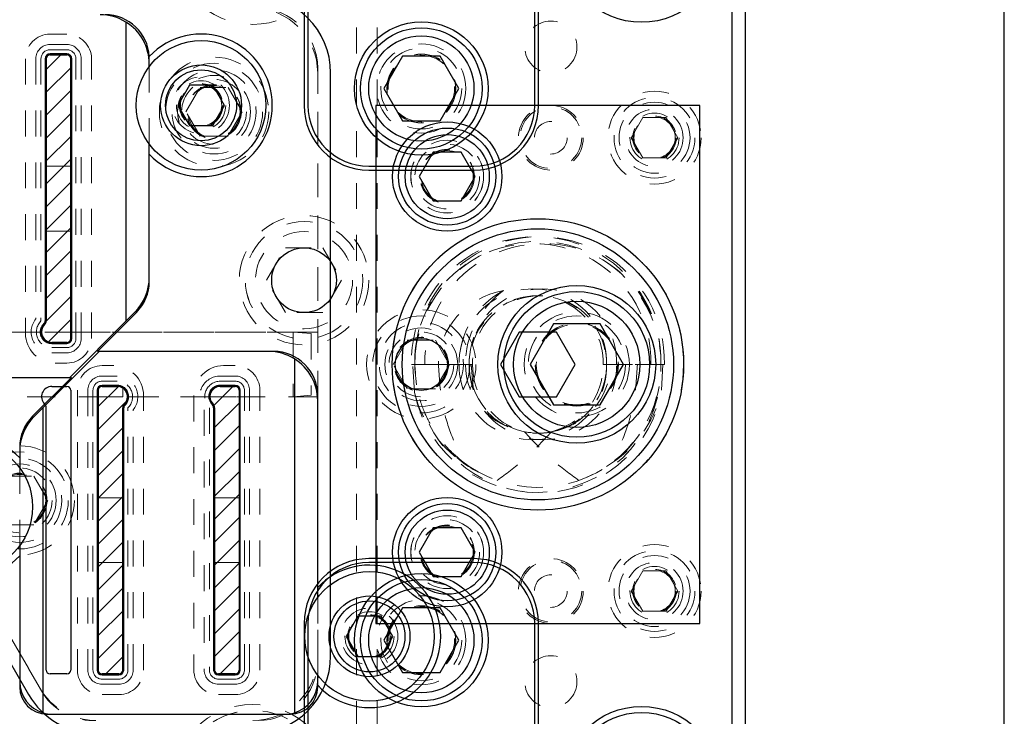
# Model space of a CAD drawing. Header units: inches. Extents: x 1802 to 2468, y -208 to -72.
# Tile 236 of 256: x 2006.64 to 2010.44, y -89.6 to -86.91. Entities that reach past the tile are written whole.
import ezdxf

# ---------------------------------------------------------------- set-up
doc = ezdxf.new("R2010")
doc.units = ezdxf.units.IN
doc.header["$LTSCALE"] = 0.5
doc.header["$MEASUREMENT"] = 0
doc.linetypes.add('HIDDEN', pattern=[0.225, 0.15, -0.075])
for name, color, linetype in [('APP-M-S', 30, 'Continuous'), ('APP-M-S2', 1, 'Continuous'), ('DIE-M-S', 8, 'Continuous'), ('DIE-M-S2', 1, 'Continuous'), ('DIE-M-S3', 8, 'Continuous'), ('DSS-M-S', 53, 'Continuous'), ('DST-M-S', 53, 'Continuous'), ('PAD-M-S', 135, 'Continuous'), ('PBU-M-S', 8, 'Continuous'), ('PUN-M-S', 8, 'Continuous'), ('RAI-M-S', 8, 'Continuous'), ('ST1-M-S', 193, 'Continuous'), ('ST2-M-S', 193, 'Continuous'), ('SVD-M-S', 8, 'Continuous'), ('SVE-M-S', 8, 'Continuous'), ('SVF-M-S', 8, 'Continuous')]:
    doc.layers.add(name, color=color, linetype=linetype)

msp = doc.modelspace()

# ---------------------------------------------------------------- hatches: boundary and pattern name
at = {"layer": 'APP-M-S2'}
h = msp.add_hatch(dxfattribs=at)
h.set_pattern_fill('ANSI31', color=256, scale=0.5, style=0)
h.set_pattern_definition([(45, (70.28118, 1e-14), (-0.0441941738, 0.0441941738), [])])
h.paths.add_polyline_path([(2008.18748, -86.7126, 1), (2008.18748, -86.5236, 1)])
h.paths.add_polyline_path([(2008.18748, -89.9626, 1), (2008.18748, -89.7736, 1)])
h.paths.add_polyline_path([(2007.48465, -89.42298), (2007.48465, -88.34298, 0.4142136), (2007.46965, -88.32798), (2007.41178, -88.32798, 0.6707333), (2007.38369, -88.39647, -0.2007469), (2007.38965, -88.41071), (2007.38965, -89.42298, 0.4142136), (2007.40465, -89.43798), (2007.46965, -89.43798, 0.4142136)])
h.paths.add_polyline_path([(2007.03532, -89.42298), (2007.03532, -88.41071, -0.2007469), (2007.04128, -88.39647, 0.6707333), (2007.01319, -88.32798), (2006.95532, -88.32798, 0.4142136), (2006.94032, -88.34298), (2006.94032, -89.42298, 0.4142136), (2006.95532, -89.43798), (2007.02032, -89.43798, 0.4142136)])
h.paths.add_polyline_path([(2006.83465, -88.14322), (2006.83465, -87.06322, 0.4142136), (2006.81965, -87.04822), (2006.75465, -87.04822, 0.4142136), (2006.73965, -87.06322), (2006.73965, -88.07549, -0.2007469), (2006.73369, -88.08974, 0.6707333), (2006.76178, -88.15822), (2006.81965, -88.15822, 0.4142136)])
h.paths.add_polyline_path([(2006.38532, -88.07549), (2006.38532, -87.06322, 0.4142136), (2006.37032, -87.04822), (2006.30532, -87.04822, 0.4142136), (2006.29032, -87.06322), (2006.29032, -88.14322, 0.4142136), (2006.30532, -88.15822), (2006.36319, -88.15822, 0.6707333), (2006.39128, -88.08974, -0.2007469)])
h.paths.add_polyline_path([(2005.49685, -89.73111), (2005.53511, -89.5553, 0.0536198), (2005.53965, -89.51311), (2005.53965, -89.4836, 0.4142136), (2005.51965, -89.4636), (2005.45465, -89.4636, 0.4142136), (2005.43965, -89.4786), (2005.43965, -89.51311, -0.0536198), (2005.4374, -89.53403), (2005.39914, -89.70985, -0.3527589), (2005.35105, -89.7486), (2005.17392, -89.7486, -0.3527589), (2005.12583, -89.70985), (2005.08757, -89.53403, -0.0536198), (2005.08532, -89.51311), (2005.08532, -89.4786, 0.4142136), (2005.07032, -89.4636), (2005.00532, -89.4636, 0.4142136), (2004.98532, -89.4836), (2004.98532, -89.51311, 0.0536198), (2004.98986, -89.5553), (2005.02812, -89.73111, 0.3527589), (2005.17392, -89.8486), (2005.35105, -89.8486, 0.3527589)])
h.paths.add_polyline_path([(2005.49685, -86.75509, 0.3527589), (2005.35105, -86.63761), (2005.17392, -86.63761, 0.3527589), (2005.02812, -86.75509), (2004.98986, -86.9309, 0.0536198), (2004.98532, -86.9731), (2004.98532, -87.00261, 0.4142136), (2005.00532, -87.02261), (2005.07032, -87.02261, 0.4142136), (2005.08532, -87.00761), (2005.08532, -86.9731, -0.0536198), (2005.08757, -86.95217), (2005.12583, -86.77636, -0.3527589), (2005.17392, -86.73761), (2005.35105, -86.73761, -0.3527589), (2005.39914, -86.77636), (2005.4374, -86.95217, -0.0536198), (2005.43965, -86.9731), (2005.43965, -87.00761, 0.4142136), (2005.45465, -87.02261), (2005.51965, -87.02261, 0.4142136), (2005.53965, -87.00261), (2005.53965, -86.9731, 0.0536198), (2005.53511, -86.9309)])

# ---------------------------------------------------------------- linework, layer by layer
at = {"layer": 'APP-M-S', "linetype": 'Continuous', "lineweight": 25}
for p, q in [((2006.75465, -87.04822), (2006.81965, -87.04822)), ((2006.73965, -88.07549), (2006.73965, -87.06322)), ((2006.83465, -87.06322), (2006.83465, -88.14322)), ((2006.81965, -88.15822), (2006.76178, -88.15822)), ((2006.76178, -88.32798), (2006.81965, -88.32798)), ((2006.83465, -88.34298), (2006.83465, -89.42298)), ((2006.94032, -89.42298), (2006.94032, -88.34298)), ((2006.95532, -88.32798), (2007.01319, -88.32798)), ((2007.41178, -88.32798), (2007.46965, -88.32798)), ((2007.48465, -88.34298), (2007.48465, -89.42298)), ((2006.73965, -89.42298), (2006.73965, -88.41071)), ((2007.03532, -88.41071), (2007.03532, -89.42298)), ((2007.38965, -89.42298), (2007.38965, -88.41071)), ((2006.81965, -89.43798), (2006.75465, -89.43798)), ((2007.02032, -89.43798), (2006.95532, -89.43798)), ((2007.46965, -89.43798), (2007.40465, -89.43798))]:
    msp.add_line(p, q, dxfattribs=at)
for centre, radius, start, end in [((2006.75465, -87.06322), 0.015, 90, 180), ((2006.81965, -87.06322), 0.015, 0, 90), ((2006.71965, -88.07549), 0.02, 314.59571, 0), ((2006.76178, -88.11822), 0.04, 134.59571, 270), ((2006.81965, -88.14322), 0.015, 270, 0), ((2006.76178, -88.36798), 0.04, 90, 225.40429), ((2006.81965, -88.34298), 0.015, 0, 90), ((2006.95532, -88.34298), 0.015, 90, 180), ((2007.01319, -88.36798), 0.04, 314.59571, 90), ((2007.41178, -88.36798), 0.04, 90, 225.40429), ((2007.46965, -88.34298), 0.015, 0, 90), ((2006.71965, -88.41071), 0.02, 0, 45.40429), ((2007.05532, -88.41071), 0.02, 134.59571, 180), ((2007.36965, -88.41071), 0.02, 0, 45.40429), ((2006.75465, -89.42298), 0.015, 180, 270), ((2006.81965, -89.42298), 0.015, 270, 0), ((2006.95532, -89.42298), 0.015, 180, 270), ((2007.02032, -89.42298), 0.015, 270, 0), ((2007.40465, -89.42298), 0.015, 180, 270), ((2007.46965, -89.42298), 0.015, 270, 0)]:
    msp.add_arc(centre, radius, start, end, dxfattribs=at)
at = {"layer": 'DIE-M-S', "linetype": 'Continuous', "lineweight": 25}
for p, q in [((2009.38748, -91.7931), (2009.38748, -84.2431)), ((2007.13748, -87.0931), (2007.13748, -87.0631)), ((2007.13748, -87.43185), (2007.13748, -87.3931)), ((2007.13748, -87.92269), (2007.13748, -87.43185)), ((2006.93748, -88.1931), (2007.08769, -88.04289)), ((2007.61748, -88.1931), (2006.93748, -88.1931)), ((2006.09248, -88.2931), (2006.83748, -88.2931)), ((2006.83748, -88.2931), (2006.68728, -88.44331)), ((2007.78748, -89.10436), (2007.78748, -88.3631)), ((2006.63748, -88.56352), (2006.63748, -88.60436)), ((2006.63748, -88.60436), (2006.63748, -88.6431)), ((2006.63748, -88.9431), (2006.63748, -88.98185)), ((2006.63748, -88.98185), (2006.63748, -89.4881)), ((2007.78748, -89.1431), (2007.78748, -89.10436)), ((2007.78748, -89.48185), (2007.78748, -89.4431)), ((2007.78748, -89.4881), (2007.78748, -89.48185)), ((2006.74248, -89.5931), (2007.68248, -89.5931))]:
    msp.add_line(p, q, dxfattribs=at)
at = {"layer": 'DIE-M-S', "linetype": 'HIDDEN', "lineweight": 18}
for p, q in [((2007.13748, -87.3931), (2007.13748, -87.0931)), ((2006.63748, -88.6431), (2006.63748, -88.9431)), ((2007.78748, -89.4431), (2007.78748, -89.1431))]:
    msp.add_line(p, q, dxfattribs=at)
for centre, radius in [((2007.33748, -87.2431), 0.0795), ((2008.78748, -88.2431), 0.203), ((2007.98748, -89.2931), 0.0795)]:
    msp.add_circle(centre, radius, dxfattribs=at)
at = {"layer": 'DIE-M-S', "linetype": 'Continuous', "lineweight": 25}
for centre, radius in [((2007.73498, -87.9181), 0.125), ((2008.78748, -88.2431), 0.3045), ((2008.18748, -88.2431), 0.1005)]:
    msp.add_circle(centre, radius, dxfattribs=at)
for centre, radius, start, end in [((2006.96748, -87.0631), 0.17, 2.87249, 90), ((2007.33748, -87.2431), 0.275, 223.34176, 136.72312), ((2006.96748, -87.0631), 0.17, 0, 2.87249), ((2006.96748, -87.92269), 0.17, 315, 0), ((2007.61748, -88.3631), 0.17, 0, 90), ((2006.80748, -88.56352), 0.17, 135, 180), ((2006.43748, -88.7931), 0.275, 43.34176, 316.65824), ((2007.98748, -89.2931), 0.275, 223.34176, 136.65824), ((2006.74248, -89.4881), 0.105, 180, 270), ((2007.68248, -89.4881), 0.105, 270, 0)]:
    msp.add_arc(centre, radius, start, end, dxfattribs=at)
at = {"layer": 'DIE-M-S2', "linetype": 'Continuous', "lineweight": 25}
for p, q in [((2007.04748, -86.92155), (2007.04748, -88.07603)), ((2006.81965, -87.04462), (2006.75465, -87.04462)), ((2006.73605, -87.06322), (2006.73605, -88.07549)), ((2006.83825, -88.14322), (2006.83825, -87.06322)), ((2007.13748, -87.0931), (2007.13748, -87.0831)), ((2007.13748, -87.43185), (2007.13748, -87.3931)), ((2007.04748, -88.07603), (2007.08183, -88.04168)), ((2006.83041, -88.2931), (2007.04748, -88.07603)), ((2006.94455, -88.1931), (2006.72748, -88.41017)), ((2006.76178, -88.16182), (2006.81965, -88.16182)), ((2007.59748, -88.1931), (2006.94455, -88.1931)), ((2007.69748, -88.22155), (2007.69748, -89.5881)), ((2006.11248, -88.2931), (2006.83041, -88.2931)), ((2006.93672, -88.34298), (2006.93672, -89.42298)), ((2007.01319, -88.32438), (2006.95532, -88.32438)), ((2007.46965, -88.32438), (2007.41178, -88.32438)), ((2007.48825, -89.42298), (2007.48825, -88.34298)), ((2006.72748, -88.41017), (2006.69313, -88.44452)), ((2006.72748, -89.5881), (2006.72748, -88.41017)), ((2007.03892, -89.42298), (2007.03892, -88.41071)), ((2007.38605, -88.41071), (2007.38605, -89.42298)), ((2006.63748, -88.60436), (2006.63748, -88.6431)), ((2006.63748, -88.9431), (2006.63748, -88.98185)), ((2007.78748, -89.1431), (2007.78748, -89.10436)), ((2006.95532, -89.44158), (2007.02032, -89.44158)), ((2007.40465, -89.44158), (2007.46965, -89.44158)), ((2007.78748, -89.4681), (2007.78748, -89.4431)), ((2006.76248, -89.5931), (2007.66248, -89.5931))]:
    msp.add_line(p, q, dxfattribs=at)
at = {"layer": 'DIE-M-S2', "linetype": 'HIDDEN', "lineweight": 18}
for p, q in [((2007.13748, -87.3931), (2007.13748, -87.0931)), ((2006.63748, -88.6431), (2006.63748, -88.9431)), ((2007.78748, -89.4431), (2007.78748, -89.1431))]:
    msp.add_line(p, q, dxfattribs=at)
at = {"layer": 'DIE-M-S2', "linetype": 'Continuous', "lineweight": 25}
for centre, radius, start, end in [((2006.94748, -87.0831), 0.19, 58.24314, 90), ((2006.94748, -87.0831), 0.19, 0, 58.24314), ((2006.75465, -87.06322), 0.0186, 90, 180), ((2006.81965, -87.06322), 0.0186, 0, 90), ((2006.94748, -87.90733), 0.19, 315, 0), ((2006.71965, -88.07549), 0.0164, 314.59571, 0), ((2006.76178, -88.11822), 0.0436, 134.59571, 270), ((2006.81965, -88.14322), 0.0186, 270, 0), ((2007.59748, -88.3831), 0.19, 58.24314, 90), ((2007.59748, -88.3831), 0.19, 0, 58.24314), ((2006.95532, -88.34298), 0.0186, 90, 180), ((2007.01319, -88.36798), 0.0436, 314.59571, 90), ((2007.41178, -88.36798), 0.0436, 90, 225.40429), ((2007.46965, -88.34298), 0.0186, 0, 90), ((2007.05532, -88.41071), 0.0164, 134.59571, 180), ((2007.36965, -88.41071), 0.0164, 0, 45.40429), ((2006.82748, -88.57887), 0.19, 135, 180), ((2006.95532, -89.42298), 0.0186, 180, 270), ((2007.02032, -89.42298), 0.0186, 270, 0), ((2007.40465, -89.42298), 0.0186, 180, 270), ((2007.46965, -89.42298), 0.0186, 270, 0), ((2006.76248, -89.4681), 0.125, 180, 253.7398), ((2007.66248, -89.4681), 0.125, 286.2602, 0), ((2006.76248, -89.4681), 0.125, 253.7398, 270), ((2007.66248, -89.4681), 0.125, 270, 286.2602)]:
    msp.add_arc(centre, radius, start, end, dxfattribs=at)
at = {"layer": 'DIE-M-S3', "linetype": 'HIDDEN', "lineweight": 18}
for p, q in [((2006.81965, -87.00822), (2006.75465, -87.00822)), ((2006.81965, -87.02822), (2006.75465, -87.02822)), ((2006.69965, -87.06322), (2006.69965, -88.06782)), ((2006.71965, -87.06322), (2006.71965, -88.07549)), ((2006.85465, -88.14322), (2006.85465, -87.06322)), ((2006.87465, -88.14322), (2006.87465, -87.06322)), ((2006.76178, -88.17822), (2006.81965, -88.17822)), ((2006.76178, -88.19822), (2006.81965, -88.19822)), ((2007.01319, -88.28798), (2006.95532, -88.28798)), ((2007.01319, -88.30798), (2006.95532, -88.30798)), ((2007.46965, -88.28798), (2007.41178, -88.28798)), ((2007.46965, -88.30798), (2007.41178, -88.30798)), ((2006.90032, -88.34298), (2006.90032, -89.42298)), ((2006.92032, -88.34298), (2006.92032, -89.42298)), ((2007.50465, -89.42298), (2007.50465, -88.34298)), ((2007.52465, -89.42298), (2007.52465, -88.34298)), ((2007.05532, -89.42298), (2007.05532, -88.41071)), ((2007.07532, -89.42298), (2007.07532, -88.41839)), ((2007.34965, -88.41839), (2007.34965, -89.42298)), ((2007.36965, -88.41071), (2007.36965, -89.42298)), ((2006.95532, -89.45798), (2007.02032, -89.45798)), ((2006.95532, -89.47798), (2007.02032, -89.47798)), ((2007.40465, -89.45798), (2007.46965, -89.45798)), ((2007.40465, -89.47798), (2007.46965, -89.47798))]:
    msp.add_line(p, q, dxfattribs=at)
for centre, radius in [((2007.73498, -87.9181), 0.22656), ((2007.73498, -87.9181), 0.1875), ((2008.18748, -88.2431), 0.211), ((2008.18748, -88.2431), 0.1405), ((2007.53748, -89.8681), 0.28906)]:
    msp.add_circle(centre, radius, dxfattribs=at)
at = {"layer": 'DIE-M-S3', "linetype": 'Continuous', "lineweight": 25}
msp.add_circle((2007.73498, -87.9181), 0.125, dxfattribs=at)
at = {"layer": 'DIE-M-S3', "linetype": 'HIDDEN', "lineweight": 18}
for centre, radius, start, end in [((2006.75465, -87.06322), 0.055, 90, 180), ((2006.81965, -87.06322), 0.055, 0, 90), ((2006.75465, -87.06322), 0.035, 90, 180), ((2006.81965, -87.06322), 0.035, 0, 90), ((2006.76178, -88.11822), 0.08, 140.94803, 270), ((2006.76178, -88.11822), 0.06, 134.59571, 270), ((2006.81965, -88.14322), 0.035, 270, 0), ((2006.81965, -88.14322), 0.055, 270, 0), ((2006.95532, -88.34298), 0.055, 90, 180), ((2006.95532, -88.34298), 0.035, 90, 180), ((2007.01319, -88.36798), 0.08, 320.94803, 90), ((2007.01319, -88.36798), 0.06, 314.59571, 90), ((2007.41178, -88.36798), 0.08, 90, 219.05197), ((2007.41178, -88.36798), 0.06, 90, 225.40429), ((2007.46965, -88.34298), 0.055, 0, 90), ((2007.46965, -88.34298), 0.035, 0, 90), ((2006.95532, -89.42298), 0.055, 180, 270), ((2006.95532, -89.42298), 0.035, 180, 270), ((2007.02032, -89.42298), 0.035, 270, 0), ((2007.02032, -89.42298), 0.055, 270, 0), ((2007.40465, -89.42298), 0.055, 180, 270), ((2007.40465, -89.42298), 0.035, 180, 270), ((2007.46965, -89.42298), 0.035, 270, 0), ((2007.46965, -89.42298), 0.055, 270, 0)]:
    msp.add_arc(centre, radius, start, end, dxfattribs=at)
at = {"layer": 'DSS-M-S', "linetype": 'HIDDEN', "lineweight": 18}
for p, q in [((2007.93748, -79.7431), (2007.93748, -93.62615)), ((2008.01748, -79.7431), (2008.01748, -96.7431)), ((2006.81965, -86.96822), (2006.75465, -86.96822)), ((2006.65965, -87.06322), (2006.65965, -88.12322)), ((2006.91465, -88.14322), (2006.91465, -87.06322)), ((2006.77465, -88.23822), (2006.81965, -88.23822)), ((2007.00032, -88.24798), (2006.95532, -88.24798)), ((2007.46965, -88.24798), (2007.42465, -88.24798)), ((2006.86032, -88.34298), (2006.86032, -89.42298)), ((2007.56465, -89.42298), (2007.56465, -88.34298)), ((2007.11532, -89.42298), (2007.11532, -88.36298)), ((2007.30965, -88.36298), (2007.30965, -89.42298)), ((2006.95532, -89.51798), (2007.02032, -89.51798)), ((2007.40465, -89.51798), (2007.46965, -89.51798))]:
    msp.add_line(p, q, dxfattribs=at)
for centre, radius in [((2007.73498, -87.9181), 0.22655), ((2008.78748, -88.2431), 0.15625), ((2007.53748, -89.8681), 0.28905)]:
    msp.add_circle(centre, radius, dxfattribs=at)
for centre, radius, start, end in [((2006.75465, -87.06322), 0.095, 90, 180), ((2006.81965, -87.06322), 0.095, 0, 90), ((2006.77465, -88.12322), 0.115, 180, 270), ((2006.81965, -88.14322), 0.095, 270, 0), ((2006.95532, -88.34298), 0.095, 90, 180), ((2007.00032, -88.36298), 0.115, 0, 90), ((2007.42465, -88.36298), 0.115, 90, 180), ((2007.46965, -88.34298), 0.095, 0, 90), ((2006.95532, -89.42298), 0.095, 180, 270), ((2007.02032, -89.42298), 0.095, 270, 0), ((2007.40465, -89.42298), 0.095, 180, 270), ((2007.46965, -89.42298), 0.095, 270, 0)]:
    msp.add_arc(centre, radius, start, end, dxfattribs=at)
at = {"layer": 'DST-M-S', "linetype": 'Continuous', "lineweight": 25}
for p, q in [((2010.43748, -98.2431), (2010.43748, -78.2431)), ((2007.73498, -85.9931), (2007.73498, -87.2431)), ((2007.74998, -85.9931), (2007.74998, -87.2431)), ((2008.62498, -87.2431), (2008.62498, -85.9931)), ((2008.63998, -87.2431), (2008.63998, -85.9931)), ((2007.98498, -87.4781), (2008.38998, -87.4781)), ((2007.98498, -87.4931), (2008.38998, -87.4931)), ((2008.38998, -88.9931), (2007.98498, -88.9931)), ((2008.38998, -89.0081), (2007.98498, -89.0081)), ((2007.73498, -89.2431), (2007.73498, -90.4931)), ((2007.74998, -89.2431), (2007.74998, -90.4931)), ((2008.62498, -90.4931), (2008.62498, -89.2431)), ((2008.63998, -90.4931), (2008.63998, -89.2431))]:
    msp.add_line(p, q, dxfattribs=at)
for centre, radius in [((2009.03748, -86.6181), 0.3045), ((2008.18748, -87.1781), 0.2575), ((2008.63748, -88.2431), 0.52345), ((2008.18748, -89.3081), 0.2575), ((2009.03748, -89.8681), 0.3045)]:
    msp.add_circle(centre, radius, dxfattribs=at)
at = {"layer": 'DST-M-S', "linetype": 'HIDDEN', "lineweight": 18}
for centre, radius in [((2008.18748, -87.1781), 0.172), ((2008.18748, -87.1781), 0.1285), ((2007.38748, -87.2681), 0.14062), ((2006.63748, -88.7681), 0.14062), ((2008.18748, -89.3081), 0.172), ((2008.18748, -89.3081), 0.1285)]:
    msp.add_circle(centre, radius, dxfattribs=at)
at = {"layer": 'DST-M-S', "linetype": 'Continuous', "lineweight": 25}
for centre, radius, start, end in [((2007.98498, -87.2431), 0.25, 180, 270), ((2007.98498, -87.2431), 0.235, 180, 270), ((2008.38998, -87.2431), 0.235, 270, 0), ((2008.38998, -87.2431), 0.25, 270, 0), ((2007.98498, -89.2431), 0.25, 90, 180), ((2008.38998, -89.2431), 0.25, 0, 90), ((2007.98498, -89.2431), 0.235, 90, 180), ((2008.38998, -89.2431), 0.235, 0, 90)]:
    msp.add_arc(centre, radius, start, end, dxfattribs=at)
at = {"layer": 'PAD-M-S', "linetype": 'HIDDEN', "lineweight": 18}
for p, q in [((2006.73965, -87.05322), (2006.73965, -88.06429)), ((2006.82965, -87.04822), (2006.74465, -87.04822)), ((2006.83465, -88.15322), (2006.83465, -87.05322)), ((2007.78748, -87.0981), (2007.78748, -89.3881)), ((2007.78748, -89.3681), (2007.78748, -87.1181)), ((2006.71681, -88.1181), (2006.40816, -88.1181)), ((2007.78748, -88.1181), (2006.83465, -88.1181)), ((2006.78239, -88.15822), (2006.82965, -88.15822)), ((2006.72109, -89.5031), (2006.0183, -88.28583)), ((2006.02098, -88.29047), (2006.71531, -89.4931)), ((2006.94032, -88.33298), (2006.94032, -89.43298)), ((2006.99258, -88.32798), (2006.94532, -88.32798)), ((2007.47965, -88.32798), (2007.43239, -88.32798)), ((2007.48465, -89.43298), (2007.48465, -88.33298)), ((2006.0658, -88.3681), (2006.94032, -88.3681)), ((2007.05816, -88.3681), (2007.36681, -88.3681)), ((2007.48465, -88.3681), (2007.78748, -88.3681)), ((2007.03532, -89.43298), (2007.03532, -88.42191)), ((2007.38965, -88.42191), (2007.38965, -89.43298)), ((2006.94532, -89.43798), (2007.03032, -89.43798)), ((2007.39465, -89.43798), (2007.47965, -89.43798))]:
    msp.add_line(p, q, dxfattribs=at)
for centre, radius in [((2007.38748, -87.2681), 0.211), ((2007.38748, -87.2681), 0.1405), ((2006.63748, -88.7681), 0.211), ((2006.63748, -88.7681), 0.1405)]:
    msp.add_circle(centre, radius, dxfattribs=at)
for centre, radius, start, end in [((2007.53748, -87.1181), 0.25, 0, 90), ((2007.55748, -87.0981), 0.23, 0, 90), ((2006.74465, -87.05322), 0.005, 90, 180), ((2006.82965, -87.05322), 0.005, 0, 90), ((2006.70965, -88.06429), 0.03, 314.02826, 0), ((2006.76178, -88.11822), 0.045, 134.02826, 297.26604), ((2006.82965, -88.15322), 0.005, 270, 0), ((2006.94532, -88.33298), 0.005, 90, 180), ((2007.01319, -88.36798), 0.045, 314.02826, 117.26604), ((2007.41178, -88.36798), 0.045, 62.73396, 225.97174), ((2007.47965, -88.33298), 0.005, 0, 90), ((2007.06532, -88.42191), 0.03, 134.02826, 180), ((2007.35965, -88.42191), 0.03, 0, 45.97174), ((2007.53748, -89.3681), 0.25, 270, 0), ((2007.55748, -89.3881), 0.23, 270, 0), ((2006.94532, -89.43298), 0.005, 180, 270), ((2007.03032, -89.43298), 0.005, 270, 0), ((2007.39465, -89.43298), 0.005, 180, 270), ((2007.47965, -89.43298), 0.005, 270, 0), ((2006.93182, -89.3681), 0.25, 210, 270), ((2006.92027, -89.3881), 0.23, 210, 270)]:
    msp.add_arc(centre, radius, start, end, dxfattribs=at)
at = {"layer": 'PBU-M-S', "linetype": 'HIDDEN', "lineweight": 18}
msp.add_line((2009.38748, -92.2431), (2009.38748, -84.2431), dxfattribs=at)
for centre in [(2007.38748, -87.2681), (2006.63748, -88.7681)]:
    msp.add_circle(centre, 0.1005, dxfattribs=at)
at = {"layer": 'PUN-M-S', "linetype": 'HIDDEN', "lineweight": 18}
for p, q in [((2006.81965, -87.04822), (2006.75465, -87.04822)), ((2006.73965, -87.06322), (2006.73965, -88.07549)), ((2006.83465, -88.14322), (2006.83465, -87.06322)), ((2006.73965, -87.47822), (2006.83465, -87.47822)), ((2006.83465, -87.72822), (2006.73965, -87.72822)), ((2006.72178, -88.11822), (2006.72178, -88.1181)), ((2006.83465, -88.1181), (2006.72178, -88.1181)), ((2006.76178, -88.15822), (2006.81965, -88.15822)), ((2006.94032, -88.34298), (2006.94032, -89.42298)), ((2007.01319, -88.32798), (2006.95532, -88.32798)), ((2007.03532, -88.33466), (2007.03532, -88.3681)), ((2007.46965, -88.32798), (2007.41178, -88.32798)), ((2007.48465, -89.42298), (2007.48465, -88.34298)), ((2006.94032, -88.3681), (2007.03532, -88.3681)), ((2007.37178, -88.3681), (2007.37178, -88.36798)), ((2007.37178, -88.3681), (2007.48465, -88.3681)), ((2007.03532, -89.42298), (2007.03532, -88.41071)), ((2007.38965, -88.41071), (2007.38965, -89.42298)), ((2006.94032, -88.75798), (2007.03532, -88.75798)), ((2007.38965, -88.75798), (2007.48465, -88.75798)), ((2007.03532, -89.00798), (2006.94032, -89.00798)), ((2007.48465, -89.00798), (2007.38965, -89.00798)), ((2006.95532, -89.43798), (2007.02032, -89.43798)), ((2007.40465, -89.43798), (2007.46965, -89.43798))]:
    msp.add_line(p, q, dxfattribs=at)
for centre, radius, start, end in [((2006.75465, -87.06322), 0.015, 90, 180), ((2006.81965, -87.06322), 0.015, 0, 90), ((2006.71965, -88.07549), 0.02, 314.59571, 0), ((2006.76178, -88.11822), 0.04, 134.59571, 270), ((2006.81965, -88.14322), 0.015, 270, 0), ((2006.95532, -88.34298), 0.015, 90, 180), ((2007.01319, -88.36798), 0.04, 314.59571, 90), ((2007.41178, -88.36798), 0.04, 90, 225.40429), ((2007.46965, -88.34298), 0.015, 0, 90), ((2007.05532, -88.41071), 0.02, 134.59571, 180), ((2007.36965, -88.41071), 0.02, 0, 45.40429), ((2006.95532, -89.42298), 0.015, 180, 270), ((2007.02032, -89.42298), 0.015, 270, 0), ((2007.40465, -89.42298), 0.015, 180, 270), ((2007.46965, -89.42298), 0.015, 270, 0)]:
    msp.add_arc(centre, radius, start, end, dxfattribs=at)
at = {"layer": 'RAI-M-S', "linetype": 'HIDDEN', "lineweight": 18}
msp.add_line((2010.43748, -91.7431), (2010.43748, -84.7431), dxfattribs=at)
at = {"layer": 'RAI-M-S', "linetype": 'Continuous', "lineweight": 25}
msp.add_line((2009.43748, -84.8431), (2009.43748, -91.6431), dxfattribs=at)
at = {"layer": 'ST1-M-S', "linetype": 'Continuous', "lineweight": 25}
for p, q in [((2009.38748, -92.2431), (2009.38748, -84.2431)), ((2006.75465, -87.04522), (2006.75465, -87.04762)), ((2006.81965, -87.04522), (2006.75465, -87.04522)), ((2006.81965, -87.04762), (2006.75465, -87.04762)), ((2006.81965, -87.04522), (2006.81965, -87.04762)), ((2006.73665, -87.06322), (2006.73905, -87.06322)), ((2006.73665, -87.06322), (2006.73665, -88.07549)), ((2006.73905, -87.06322), (2006.73905, -88.07549)), ((2006.83765, -87.06322), (2006.83525, -87.06322)), ((2006.83525, -88.14322), (2006.83525, -87.06322)), ((2006.83765, -88.14322), (2006.83765, -87.06322)), ((2007.83748, -89.3681), (2007.83748, -87.1181)), ((2006.73665, -88.07549), (2006.73905, -88.07549)), ((2006.73159, -88.0876), (2006.73327, -88.08931)), ((2006.76178, -88.16122), (2006.76178, -88.15882)), ((2006.76178, -88.15882), (2006.81965, -88.15882)), ((2006.81965, -88.16122), (2006.81965, -88.15882)), ((2006.83765, -88.14322), (2006.83525, -88.14322)), ((2006.76178, -88.16122), (2006.81965, -88.16122)), ((2005.97768, -88.31547), (2006.67201, -89.5181)), ((2006.93732, -88.34298), (2006.93732, -89.42298)), ((2006.93732, -88.34298), (2006.93972, -88.34298)), ((2006.93972, -88.34298), (2006.93972, -89.42298)), ((2007.01319, -88.32498), (2006.95532, -88.32498)), ((2006.95532, -88.32498), (2006.95532, -88.32738)), ((2007.01319, -88.32738), (2006.95532, -88.32738)), ((2007.01319, -88.32498), (2007.01319, -88.32738)), ((2007.41178, -88.32498), (2007.41178, -88.32738)), ((2007.46965, -88.32498), (2007.41178, -88.32498)), ((2007.46965, -88.32738), (2007.41178, -88.32738)), ((2007.46965, -88.32498), (2007.46965, -88.32738)), ((2007.48765, -88.34298), (2007.48525, -88.34298)), ((2007.48525, -89.42298), (2007.48525, -88.34298)), ((2007.48765, -89.42298), (2007.48765, -88.34298)), ((2007.03832, -88.41071), (2007.03592, -88.41071)), ((2007.03592, -89.42298), (2007.03592, -88.41071)), ((2007.03832, -89.42298), (2007.03832, -88.41071)), ((2007.04338, -88.3986), (2007.0417, -88.39689)), ((2007.38159, -88.3986), (2007.38327, -88.39689)), ((2007.38665, -88.41071), (2007.38905, -88.41071)), ((2007.38665, -88.41071), (2007.38665, -89.42298)), ((2007.38905, -88.41071), (2007.38905, -89.42298)), ((2006.93732, -89.42298), (2006.93972, -89.42298)), ((2006.95532, -89.44098), (2006.95532, -89.43858)), ((2006.95532, -89.43858), (2007.02032, -89.43858)), ((2006.95532, -89.44098), (2007.02032, -89.44098)), ((2007.02032, -89.44098), (2007.02032, -89.43858)), ((2007.03832, -89.42298), (2007.03592, -89.42298)), ((2007.38665, -89.42298), (2007.38905, -89.42298)), ((2007.40465, -89.44098), (2007.40465, -89.43858)), ((2007.40465, -89.43858), (2007.46965, -89.43858)), ((2007.40465, -89.44098), (2007.46965, -89.44098)), ((2007.46965, -89.44098), (2007.46965, -89.43858)), ((2007.48765, -89.42298), (2007.48525, -89.42298))]:
    msp.add_line(p, q, dxfattribs=at)
at = {"layer": 'ST1-M-S', "linetype": 'HIDDEN', "lineweight": 18}
for centre, radius in [((2008.68748, -87.0181), 0.1005), ((2009.08748, -87.3681), 0.1795), ((2008.68748, -87.3681), 0.125), ((2009.08748, -87.3681), 0.1105), ((2009.08748, -87.3681), 0.0795), ((2008.28748, -87.5181), 0.14062), ((2008.28748, -87.5181), 0.1005), ((2008.28748, -88.9681), 0.14062), ((2008.28748, -88.9681), 0.1005), ((2009.08748, -89.1181), 0.1795), ((2008.68748, -89.1181), 0.125), ((2009.08748, -89.1181), 0.1105), ((2009.08748, -89.1181), 0.0795), ((2008.68748, -89.4681), 0.1005)]:
    msp.add_circle(centre, radius, dxfattribs=at)
at = {"layer": 'ST1-M-S', "linetype": 'Continuous', "lineweight": 25}
for centre, radius, start, end in [((2007.53748, -87.1181), 0.3, 0, 90), ((2006.75465, -87.06322), 0.018, 90, 180), ((2006.75465, -87.06322), 0.0156, 90, 180), ((2006.81965, -87.06322), 0.018, 0, 90), ((2006.81965, -87.06322), 0.0156, 0, 90), ((2006.71965, -88.07549), 0.017, 314.59571, 0), ((2006.71965, -88.07549), 0.0194, 314.59571, 0), ((2006.76178, -88.11822), 0.043, 134.59571, 270), ((2006.76178, -88.11822), 0.0406, 134.59571, 270), ((2006.81965, -88.14322), 0.018, 270, 0), ((2006.81965, -88.14322), 0.0156, 270, 0), ((2006.95532, -88.34298), 0.018, 90, 180), ((2006.95532, -88.34298), 0.0156, 90, 180), ((2007.01319, -88.36798), 0.043, 314.59571, 90), ((2007.01319, -88.36798), 0.0406, 314.59571, 90), ((2007.41178, -88.36798), 0.043, 90, 225.40429), ((2007.41178, -88.36798), 0.0406, 90, 225.40429), ((2007.46965, -88.34298), 0.018, 0, 90), ((2007.46965, -88.34298), 0.0156, 0, 90), ((2007.05532, -88.41071), 0.0194, 134.59571, 180), ((2007.05532, -88.41071), 0.017, 134.59571, 180), ((2007.36965, -88.41071), 0.017, 0, 45.40429), ((2007.36965, -88.41071), 0.0194, 0, 45.40429), ((2007.53748, -89.3681), 0.3, 270, 0), ((2006.95532, -89.42298), 0.018, 180, 270), ((2006.95532, -89.42298), 0.0156, 180, 270), ((2007.02032, -89.42298), 0.018, 270, 0), ((2007.02032, -89.42298), 0.0156, 270, 0), ((2007.40465, -89.42298), 0.018, 180, 270), ((2007.40465, -89.42298), 0.0156, 180, 270), ((2007.46965, -89.42298), 0.018, 270, 0), ((2007.46965, -89.42298), 0.0156, 270, 0), ((2006.93182, -89.3681), 0.3, 210, 270)]:
    msp.add_arc(centre, radius, start, end, dxfattribs=at)
at = {"layer": 'ST2-M-S', "linetype": 'Continuous', "lineweight": 25}
for p, q in [((2009.26248, -87.2431), (2008.01248, -87.2431)), ((2008.01248, -87.2431), (2008.01248, -89.2431)), ((2009.26248, -89.2431), (2009.26248, -87.2431)), ((2008.01248, -89.2431), (2009.26248, -89.2431))]:
    msp.add_line(p, q, dxfattribs=at)
for centre, radius in [((2008.28748, -87.5181), 0.211), ((2008.63748, -88.2431), 0.5625), ((2008.28748, -88.9681), 0.211)]:
    msp.add_circle(centre, radius, dxfattribs=at)
at = {"layer": 'ST2-M-S', "linetype": 'HIDDEN', "lineweight": 18}
for centre in [(2008.28748, -87.5181), (2008.28748, -88.9681)]:
    msp.add_circle(centre, 0.1405, dxfattribs=at)
at = {"layer": 'SVD-M-S', "linetype": 'Continuous', "lineweight": 25}
for p, q in [((2007.29238, -87.16498), (2007.24727, -87.2431)), ((2007.38259, -87.16498), (2007.29238, -87.16498)), ((2007.42769, -87.2431), (2007.38259, -87.16498)), ((2007.24727, -87.2431), (2007.29238, -87.32123)), ((2007.38259, -87.32123), (2007.42769, -87.2431)), ((2007.29238, -87.32123), (2007.38259, -87.32123)), ((2008.69742, -88.0871), (2008.60735, -88.2431)), ((2008.87755, -88.0871), (2008.69742, -88.0871)), ((2008.96762, -88.2431), (2008.87755, -88.0871)), ((2008.60735, -88.2431), (2008.69742, -88.3991)), ((2008.87755, -88.3991), (2008.96762, -88.2431)), ((2008.69742, -88.3991), (2008.87755, -88.3991)), ((2007.94238, -89.21498), (2007.89727, -89.2931)), ((2008.03259, -89.21498), (2007.94238, -89.21498)), ((2008.07769, -89.2931), (2008.03259, -89.21498)), ((2007.89727, -89.2931), (2007.94238, -89.37123)), ((2008.03259, -89.37123), (2008.07769, -89.2931)), ((2007.94238, -89.37123), (2008.03259, -89.37123))]:
    msp.add_line(p, q, dxfattribs=at)
at = {"layer": 'SVD-M-S', "linetype": 'HIDDEN', "lineweight": 18}
for p, q in [((2007.59065, -87.9181), (2007.66281, -87.7931)), ((2007.66281, -87.7931), (2007.80715, -87.7931)), ((2007.80715, -87.7931), (2007.87932, -87.9181)), ((2007.66281, -88.0431), (2007.59065, -87.9181)), ((2007.87932, -87.9181), (2007.80715, -88.0431)), ((2007.80715, -88.0431), (2007.66281, -88.0431)), ((2008.07923, -88.2431), (2008.13336, -88.14935)), ((2008.13336, -88.14935), (2008.24161, -88.14935)), ((2008.24161, -88.14935), (2008.29574, -88.2431)), ((2008.13336, -88.33685), (2008.07923, -88.2431)), ((2008.29574, -88.2431), (2008.24161, -88.33685)), ((2008.24161, -88.33685), (2008.13336, -88.33685))]:
    msp.add_line(p, q, dxfattribs=at)
for centre, radius in [((2007.53748, -86.6181), 0.3125), ((2007.33748, -87.2431), 0.10938), ((2007.33748, -87.2431), 0.095), ((2007.33748, -87.2431), 0.08397), ((2007.33748, -87.2431), 0.0837), ((2007.33748, -87.2431), 0.08318), ((2007.73498, -87.9181), 0.25), ((2008.18748, -88.2431), 0.1875), ((2008.18748, -88.2431), 0.1625), ((2008.78748, -88.2431), 0.1875), ((2008.78748, -88.2431), 0.16072), ((2008.78748, -88.2431), 0.16045), ((2008.78748, -88.2431), 0.15993), ((2008.18748, -88.2431), 0.125), ((2008.18748, -88.2431), 0.10497), ((2008.18748, -88.2431), 0.1047), ((2008.18748, -88.2431), 0.10418), ((2007.98748, -89.2931), 0.10938), ((2007.98748, -89.2931), 0.095), ((2007.98748, -89.2931), 0.08397), ((2007.98748, -89.2931), 0.0837), ((2007.98748, -89.2931), 0.08318), ((2007.53748, -89.8681), 0.3125)]:
    msp.add_circle(centre, radius, dxfattribs=at)
at = {"layer": 'SVD-M-S', "linetype": 'Continuous', "lineweight": 25}
for centre, radius in [((2007.33748, -87.2431), 0.25), ((2007.33748, -87.2431), 0.156), ((2007.33748, -87.2431), 0.137), ((2008.78748, -88.2431), 0.28125), ((2008.78748, -88.2431), 0.24375), ((2006.43748, -88.7931), 0.25), ((2007.98748, -89.2931), 0.25), ((2007.98748, -89.2931), 0.156), ((2007.98748, -89.2931), 0.137)]:
    msp.add_circle(centre, radius, dxfattribs=at)
at = {"layer": 'SVE-M-S', "linetype": 'HIDDEN', "lineweight": 18}
for p, q in [((2008.99727, -87.3681), (2009.04238, -87.28998)), ((2009.04238, -87.28998), (2009.13259, -87.28998)), ((2009.13259, -87.28998), (2009.17769, -87.3681)), ((2009.04238, -87.44623), (2008.99727, -87.3681)), ((2009.17769, -87.3681), (2009.13259, -87.44623)), ((2009.13259, -87.44623), (2009.04238, -87.44623)), ((2008.99727, -89.1181), (2009.04238, -89.03998)), ((2009.04238, -89.03998), (2009.13259, -89.03998)), ((2009.13259, -89.03998), (2009.17769, -89.1181)), ((2009.04238, -89.19623), (2008.99727, -89.1181)), ((2009.17769, -89.1181), (2009.13259, -89.19623)), ((2009.13259, -89.19623), (2009.04238, -89.19623))]:
    msp.add_line(p, q, dxfattribs=at)
at = {"layer": 'SVE-M-S', "linetype": 'Continuous', "lineweight": 25}
for p, q in [((2008.23336, -87.42435), (2008.17923, -87.5181)), ((2008.34161, -87.42435), (2008.23336, -87.42435)), ((2008.39574, -87.5181), (2008.34161, -87.42435)), ((2008.17923, -87.5181), (2008.23336, -87.61185)), ((2008.34161, -87.61185), (2008.39574, -87.5181)), ((2008.23336, -87.61185), (2008.34161, -87.61185)), ((2008.23336, -88.87435), (2008.17923, -88.9681)), ((2008.34161, -88.87435), (2008.23336, -88.87435)), ((2008.39574, -88.9681), (2008.34161, -88.87435)), ((2008.17923, -88.9681), (2008.23336, -89.06185)), ((2008.34161, -89.06185), (2008.39574, -88.9681)), ((2008.23336, -89.06185), (2008.34161, -89.06185))]:
    msp.add_line(p, q, dxfattribs=at)
at = {"layer": 'SVE-M-S', "linetype": 'HIDDEN', "lineweight": 18}
for centre, radius in [((2009.08748, -87.3681), 0.156), ((2009.08748, -87.3681), 0.137), ((2008.68748, -87.3681), 0.11888), ((2009.08748, -87.3681), 0.095), ((2009.08748, -87.3681), 0.08397), ((2009.08748, -87.3681), 0.0837), ((2009.08748, -87.3681), 0.08318), ((2008.68748, -87.3681), 0.063), ((2008.28748, -87.5181), 0.125), ((2008.28748, -87.5181), 0.10497), ((2008.28748, -87.5181), 0.1047), ((2008.28748, -87.5181), 0.10418), ((2008.28748, -88.9681), 0.125), ((2008.28748, -88.9681), 0.10497), ((2008.28748, -88.9681), 0.1047), ((2008.28748, -88.9681), 0.10418), ((2009.08748, -89.1181), 0.156), ((2009.08748, -89.1181), 0.137), ((2008.68748, -89.1181), 0.11888), ((2009.08748, -89.1181), 0.095), ((2008.68748, -89.1181), 0.063), ((2009.08748, -89.1181), 0.08397), ((2009.08748, -89.1181), 0.0837), ((2009.08748, -89.1181), 0.08318)]:
    msp.add_circle(centre, radius, dxfattribs=at)
at = {"layer": 'SVE-M-S', "linetype": 'Continuous', "lineweight": 25}
for centre, radius in [((2008.28748, -87.5181), 0.1875), ((2008.28748, -87.5181), 0.1625), ((2008.28748, -88.9681), 0.1875), ((2008.28748, -88.9681), 0.1625)]:
    msp.add_circle(centre, radius, dxfattribs=at)
at = {"layer": 'SVF-M-S', "linetype": 'Continuous', "lineweight": 25}
for p, q in [((2008.11531, -87.0531), (2008.04315, -87.1781)), ((2008.25965, -87.0531), (2008.11531, -87.0531)), ((2008.33182, -87.1781), (2008.25965, -87.0531)), ((2008.04315, -87.1781), (2008.11531, -87.3031)), ((2008.25965, -87.3031), (2008.33182, -87.1781)), ((2008.11531, -87.3031), (2008.25965, -87.3031)), ((2008.56531, -88.1181), (2008.49315, -88.2431)), ((2008.70965, -88.1181), (2008.56531, -88.1181)), ((2008.78182, -88.2431), (2008.70965, -88.1181)), ((2008.49315, -88.2431), (2008.56531, -88.3681)), ((2008.70965, -88.3681), (2008.78182, -88.2431)), ((2008.56531, -88.3681), (2008.70965, -88.3681)), ((2008.11531, -89.1831), (2008.04315, -89.3081)), ((2008.25965, -89.1831), (2008.11531, -89.1831)), ((2008.33182, -89.3081), (2008.25965, -89.1831)), ((2008.04315, -89.3081), (2008.11531, -89.4331)), ((2008.25965, -89.4331), (2008.33182, -89.3081)), ((2008.11531, -89.4331), (2008.25965, -89.4331))]:
    msp.add_line(p, q, dxfattribs=at)
at = {"layer": 'SVF-M-S', "linetype": 'HIDDEN', "lineweight": 18}
for p, q in [((2007.27923, -87.2681), (2007.33336, -87.17435)), ((2007.33336, -87.17435), (2007.44161, -87.17435)), ((2007.44161, -87.17435), (2007.49574, -87.2681)), ((2007.33336, -87.36185), (2007.27923, -87.2681)), ((2007.49574, -87.2681), (2007.44161, -87.36185)), ((2007.44161, -87.36185), (2007.33336, -87.36185)), ((2007.69248, -88.1181), (2006.07448, -88.1181)), ((2007.69248, -88.1181), (2007.69248, -88.3681)), ((2007.76248, -88.12423), (2007.69248, -88.1181)), ((2007.76248, -88.12423), (2007.76248, -88.36198)), ((2008.14945, -88.2431), (2008.15487, -88.2431)), ((2008.15487, -88.2431), (2008.16248, -88.2431)), ((2008.16105, -88.35156), (2008.15487, -88.2431)), ((2008.16248, -88.2431), (2008.33373, -88.2431)), ((2008.1628, -88.26031), (2008.16248, -88.2431)), ((2008.16907, -88.3219), (2008.1628, -88.26031)), ((2008.33373, -88.2431), (2008.25369, -88.2431)), ((2008.33373, -88.2431), (2008.35763, -88.2431)), ((2008.33373, -88.2431), (2008.37248, -88.2431)), ((2008.37248, -88.2431), (2008.38009, -88.2431)), ((2008.38009, -88.2431), (2008.38733, -88.33055)), ((2008.38009, -88.2431), (2008.38552, -88.2431)), ((2008.88945, -88.2431), (2009.07373, -88.2431)), ((2009.11248, -88.2431), (2008.90248, -88.2431)), ((2008.90248, -88.2431), (2009.11248, -88.2431)), ((2009.07373, -88.2431), (2009.12552, -88.2431)), ((2009.12009, -88.2431), (2009.11391, -88.35156)), ((2006.07448, -88.3681), (2007.69248, -88.3681)), ((2007.69248, -88.3681), (2007.76248, -88.36198)), ((2008.37248, -88.63731), (2008.34242, -88.61534)), ((2006.58336, -88.67435), (2006.69161, -88.67435)), ((2006.69161, -88.67435), (2006.74574, -88.7681)), ((2006.74574, -88.7681), (2006.69161, -88.86185)), ((2006.69161, -88.86185), (2006.58336, -88.86185))]:
    msp.add_line(p, q, dxfattribs=at)
at = {"layer": 'SVF-M-S', "linetype": 'Continuous', "lineweight": 25}
for centre, radius in [((2008.18748, -87.1781), 0.23438), ((2008.18748, -87.1781), 0.20313), ((2008.63748, -88.2431), 0.52345), ((2008.18748, -89.3081), 0.23438), ((2008.18748, -89.3081), 0.20313), ((2009.03748, -89.8681), 0.28125)]:
    msp.add_circle(centre, radius, dxfattribs=at)
at = {"layer": 'SVF-M-S', "linetype": 'HIDDEN', "lineweight": 18}
for centre, radius in [((2008.18748, -87.1781), 0.15625), ((2008.18748, -87.1781), 0.13297), ((2008.18748, -87.1781), 0.1327), ((2008.18748, -87.1781), 0.13218), ((2007.38748, -87.2681), 0.1875), ((2007.38748, -87.2681), 0.1625), ((2007.38748, -87.2681), 0.125), ((2007.38748, -87.2681), 0.10497), ((2007.38748, -87.2681), 0.1047), ((2007.38748, -87.2681), 0.10418), ((2008.63748, -88.2431), 0.5625), ((2006.63748, -88.7681), 0.1875), ((2006.63748, -88.7681), 0.1625), ((2006.63748, -88.7681), 0.125), ((2006.63748, -88.7681), 0.10497), ((2006.63748, -88.7681), 0.1047), ((2006.63748, -88.7681), 0.10418), ((2008.18748, -89.3081), 0.15625), ((2008.18748, -89.3081), 0.13297), ((2008.18748, -89.3081), 0.1327), ((2008.18748, -89.3081), 0.13218)]:
    msp.add_circle(centre, radius, dxfattribs=at)
for centre, radius, start, end in [((2008.63097, -88.23151), 0.48166, 358.62082, 181.37918), ((2008.644, -88.23151), 0.48166, 358.62082, 181.37918), ((2008.61811, -88.23213), 0.45575, 358.62082, 181.37918), ((2008.63748, -88.2431), 0.475, 236.08967, 180), ((2008.65686, -88.23213), 0.45575, 358.62082, 181.37918), ((2008.61811, -88.23637), 0.28446, 358.6441, 181.3559), ((2008.6533, -88.24096), 0.31958, 117.65377, 180.38339), ((2008.65686, -88.23637), 0.28446, 358.6441, 181.3559), ((2008.63097, -88.23679), 0.25856, 358.60069, 181.39931), ((2008.63748, -88.2431), 0.265, 199.26791, 180), ((2008.644, -88.23679), 0.25856, 358.60069, 181.39931), ((2008.63213, -88.25661), 0.48055, 191.39562, 1.61091), ((2008.61811, -88.24983), 0.28446, 178.6441, 1.3559), ((2008.65686, -88.24983), 0.28446, 178.6441, 1.3559), ((2008.63311, -88.24843), 0.26069, 178.82772, 282.52015), ((2008.63748, -88.2431), 0.265, 180, 199.26791), ((2008.65062, -88.24597), 0.26511, 179.38016, 255.74629), ((2008.64185, -88.24843), 0.26069, 257.47985, 1.17228), ((2008.62435, -88.24597), 0.26511, 284.25371, 0.61984), ((2008.64365, -88.24746), 0.46886, 288.87727, 0.53304), ((2008.64503, -88.26102), 0.47755, 206.39965, 349.07072), ((2008.62159, -88.26172), 0.45225, 228.92707, 251.70514)]:
    msp.add_arc(centre, radius, start, end, dxfattribs=at)
for centre, major_axis, ratio, start_param, end_param in [((2008.56575, -88.2431), (-0.31206, 0), 0.9318009, 4.9084034, 6.2831853), ((2008.743, -88.2431), (0.38537, 0), 0.9410518, 2.2365539, 3.1415927), ((2008.63006, -88.2431), (-0.27243, 0), 0.966834, 0, 1.4059114), ((2008.64491, -88.2431), (0.27243, 0), 0.966834, 4.8772739, 6.2831853), ((2008.63016, -88.2431), (-0.48233, 0), 0.966834, 0.2347238, 1.0072023), ((2008.64481, -88.2431), (0.48233, 0), 0.966834, 5.275983, 6.0484615)]:
    msp.add_ellipse(centre, major_axis=major_axis, ratio=ratio, start_param=start_param, end_param=end_param, dxfattribs=at)
for points, knots in [([(2008.35049, -88.6216), (2008.33028, -88.60468), (2008.28927, -88.57036), (2008.23967, -88.50665), (2008.20069, -88.43519), (2008.16969, -88.34747), (2008.16513, -88.28147), (2008.16248, -88.2431)], [0, 0, 0, 0, 0.1825208, 0.3703479, 0.5521776, 0.7396236, 1, 1, 1, 1]), ([(2008.25369, -88.2431), (2008.25651, -88.29152), (2008.26171, -88.38102), (2008.29769, -88.50836), (2008.33277, -88.58359), (2008.35049, -88.6216)], [0, 0, 0, 0, 0.3683479, 0.680906, 1, 1, 1, 1]), ([(2009.02128, -88.2431), (2009.01846, -88.29152), (2009.01325, -88.38102), (2008.97727, -88.50836), (2008.9422, -88.58359), (2008.92448, -88.6216)], [0, 0, 0, 0, 0.3683479, 0.68090604, 1, 1, 1, 1]), ([(2008.47963, -88.6911), (2008.51436, -88.66574), (2008.5906, -88.61006), (2008.65472, -88.54069), (2008.68963, -88.50292)], [0, 0, 0, 0, 0.4555585, 1, 1, 1, 1]), ([(2008.79534, -88.6911), (2008.76061, -88.66574), (2008.68436, -88.61006), (2008.62025, -88.54069), (2008.58534, -88.50292)], [0, 0, 0, 0, 0.4555585, 1, 1, 1, 1])]:
    msp.add_open_spline(points, degree=3, knots=knots, dxfattribs=at)

doc.saveas('drawing.dxf')
